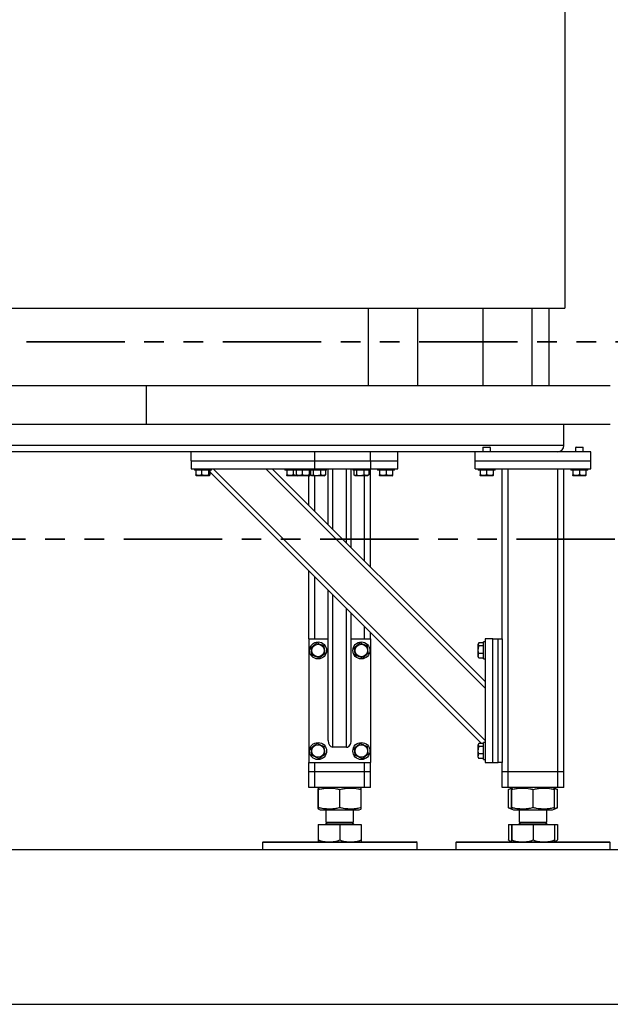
# Model space of a CAD drawing. Header units: millimetres. Extents: x 5 to 589, y 5 to 415.
# Tile 10 of 24: x 108 to 146, y 280 to 344. Entities that reach past the tile are written whole.
import ezdxf

# ---------------------------------------------------------------- set-up
doc = ezdxf.new("R2010")
doc.units = ezdxf.units.MM
doc.linetypes.add('PHANTOM', pattern=[12.7, 6.35, -1.27, 1.27, -1.27, 1.27, -1.27])
doc.layers.add('TRAIT-FORT', color=4, linetype='Continuous', lineweight=25)

msp = doc.modelspace()

# ---------------------------------------------------------------- linework, layer by layer
at = {"color": 7, "linetype": 'PHANTOM', "lineweight": 35}
for p, q in [((177.95672, 323.15373), (54.40687, 323.15373)), ((184.25416, 310.4089), (47.95949, 310.4089))]:
    msp.add_line(p, q, dxfattribs=at)
at = {"layer": 'TRAIT-FORT', "color": 4, "linetype": 'Continuous', "lineweight": 25}
for p, q in [((142.91076, 400.33155), (142.91076, 325.33155)), ((74.21076, 325.33155), (142.91076, 325.33155)), ((130.21076, 325.33155), (130.21076, 320.33155)), ((133.41076, 320.33155), (133.41076, 325.33155)), ((137.61076, 325.33155), (137.61076, 320.33155)), ((140.81076, 320.33155), (140.81076, 325.33155)), ((141.91076, 320.33155), (141.91076, 325.33155)), ((85.86203, 320.33155), (115.86203, 320.33155)), ((115.86203, 317.83155), (115.86203, 320.33155)), ((115.86203, 320.33155), (145.86203, 320.33155)), ((85.86203, 317.83155), (115.86203, 317.83155)), ((115.86203, 317.83155), (145.86203, 317.83155)), ((142.86183, 316.45655), (142.86183, 317.83155)), ((142.86183, 316.45655), (74.86183, 316.45655)), ((118.76183, 316.05655), (98.96183, 316.05655)), ((126.76183, 316.05655), (118.76183, 316.05655)), ((118.76183, 315.45655), (118.76183, 316.05655)), ((137.11183, 316.05655), (126.76183, 316.05655)), ((126.76183, 315.45655), (126.76183, 316.05655)), ((130.36183, 315.45655), (130.36183, 316.05655)), ((132.11183, 315.45655), (132.11183, 316.05655)), ((137.11183, 315.45655), (137.11183, 316.05655)), ((144.61183, 316.05655), (137.11183, 316.05655)), ((137.64683, 316.35655), (137.61183, 316.32155)), ((137.61183, 316.32155), (137.61183, 316.05655)), ((138.11183, 316.32155), (137.61183, 316.32155)), ((137.64683, 316.35655), (138.07683, 316.35655)), ((138.11183, 316.32155), (138.07683, 316.35655)), ((138.11183, 316.05655), (138.11183, 316.32155)), ((142.51183, 316.05655), (142.51183, 316.05969)), ((143.64683, 316.35655), (143.61183, 316.32155)), ((143.61183, 316.32155), (143.61183, 316.05655)), ((144.11183, 316.32155), (143.61183, 316.32155)), ((143.64683, 316.35655), (144.07683, 316.35655)), ((144.11183, 316.32155), (144.07683, 316.35655)), ((144.11183, 316.05655), (144.11183, 316.32155)), ((144.61183, 315.45655), (144.61183, 316.05655)), ((118.76183, 315.45655), (118.76183, 314.95655)), ((118.76183, 315.45655), (126.76183, 315.45655)), ((126.76183, 314.95655), (126.76183, 315.45655)), ((126.76183, 315.45655), (130.36183, 315.45655)), ((130.36183, 315.45655), (132.11183, 315.45655)), ((130.36183, 315.45655), (130.36183, 314.95655)), ((132.11183, 314.95655), (132.11183, 315.45655)), ((137.11183, 314.95655), (137.11183, 315.45655)), ((137.11183, 315.45655), (144.61183, 315.45655)), ((144.61183, 314.95655), (144.61183, 315.45655)), ((118.76183, 314.95655), (126.76183, 314.95655)), ((118.96183, 314.95655), (118.96183, 314.85655)), ((120.06183, 314.85655), (118.96183, 314.85655)), ((119.04995, 314.85655), (119.04995, 314.55678)), ((119.07903, 314.52333), (119.10808, 314.50655)), ((119.91558, 314.50655), (119.10808, 314.50655)), ((119.4245, 314.85655), (119.4245, 314.55678)), ((119.88638, 314.85655), (119.88638, 314.55678)), ((119.91558, 314.50655), (119.94464, 314.52333)), ((119.97372, 314.85655), (119.97372, 314.55678)), ((137.52484, 297.19354), (119.97372, 314.74467)), ((120.06183, 314.85655), (120.06183, 314.95655)), ((137.76183, 297.38082), (120.1861, 314.95655)), ((137.76183, 300.77493), (123.58021, 314.95655)), ((137.76183, 301.19919), (124.00447, 314.95655)), ((124.81183, 314.95655), (124.81183, 314.85655)), ((125.46183, 314.85655), (124.81183, 314.85655)), ((124.93625, 314.51916), (124.95808, 314.50655)), ((124.93683, 314.85655), (124.93683, 314.55678)), ((125.60808, 314.50655), (124.95808, 314.50655)), ((125.36183, 314.85655), (125.36183, 314.55678)), ((125.46183, 314.95655), (125.46183, 314.85655)), ((126.56183, 314.85655), (125.46183, 314.85655)), ((125.54995, 314.85655), (125.54995, 314.55678)), ((125.57903, 314.52333), (125.60808, 314.50655)), ((126.41558, 314.50655), (125.60808, 314.50655)), ((125.9245, 314.85655), (125.9245, 314.55678)), ((126.36183, 312.59919), (126.36183, 314.50655)), ((126.38638, 314.85655), (126.38638, 314.55678)), ((126.41558, 314.50655), (126.44464, 314.52333)), ((126.47372, 314.85655), (126.47372, 314.55678)), ((126.47892, 314.85655), (126.47892, 314.55678)), ((126.50984, 314.53441), (126.55808, 314.50655)), ((127.36558, 314.50655), (126.55808, 314.50655)), ((126.56183, 314.85655), (126.56183, 314.95655)), ((127.51183, 314.85655), (126.56183, 314.85655)), ((126.64474, 314.85655), (126.64474, 314.55678)), ((126.76183, 314.95655), (130.36183, 314.95655)), ((126.76183, 312.19919), (126.76183, 314.50655)), ((127.12765, 314.85655), (127.12765, 314.55678)), ((127.36558, 314.50655), (127.41383, 314.53441)), ((127.41338, 314.53519), (127.44475, 314.55678)), ((127.44475, 314.85655), (127.44475, 314.55678)), ((127.51183, 314.85655), (127.51183, 314.95655)), ((127.61183, 311.34919), (127.61183, 314.95655)), ((127.91183, 311.04919), (127.91183, 314.95655)), ((128.81183, 310.14919), (128.81183, 314.95655)), ((129.11183, 309.84919), (129.11183, 314.95655)), ((129.21183, 314.95655), (129.21183, 314.85655)), ((130.31183, 314.85655), (129.21183, 314.85655)), ((129.27892, 314.85655), (129.27892, 314.55678)), ((129.30984, 314.53441), (129.35808, 314.50655)), ((130.16558, 314.50655), (129.35808, 314.50655)), ((129.44474, 314.85655), (129.44474, 314.55678)), ((129.92765, 314.85655), (129.92765, 314.55678)), ((129.96183, 308.99919), (129.96183, 314.50655)), ((130.16558, 314.50655), (130.21383, 314.53441)), ((130.21338, 314.53519), (130.24475, 314.55678)), ((130.24475, 314.85655), (130.24475, 314.55678)), ((130.31183, 314.85655), (130.31183, 314.95655)), ((130.36183, 314.95655), (132.11183, 314.95655)), ((130.36183, 308.59919), (130.36183, 314.95655)), ((130.81183, 314.95655), (130.81183, 314.85655)), ((131.91183, 314.85655), (130.81183, 314.85655)), ((130.93625, 314.51916), (130.95808, 314.50655)), ((130.93683, 314.85655), (130.93683, 314.55678)), ((131.76558, 314.50655), (130.95808, 314.50655)), ((131.36183, 314.85655), (131.36183, 314.55678)), ((131.76558, 314.50655), (131.78742, 314.51916)), ((131.78683, 314.85655), (131.78683, 314.55678)), ((131.91183, 314.85655), (131.91183, 314.95655)), ((137.11183, 314.95655), (144.61183, 314.95655)), ((137.31183, 314.95655), (137.31183, 314.85655)), ((138.41183, 314.85655), (137.31183, 314.85655)), ((137.43625, 314.51916), (137.45808, 314.50655)), ((137.43683, 314.85655), (137.43683, 314.55678)), ((138.26558, 314.50655), (137.45808, 314.50655)), ((137.86183, 314.85655), (137.86183, 314.55678)), ((138.26558, 314.50655), (138.28742, 314.51916)), ((138.28683, 314.85655), (138.28683, 314.55678)), ((138.41183, 314.85655), (138.41183, 314.95655)), ((138.86183, 303.95655), (138.86183, 314.95655)), ((139.26183, 295.35655), (139.26183, 314.95655)), ((142.46183, 295.35655), (142.46183, 314.95655)), ((142.86183, 295.35655), (142.86183, 314.95655)), ((143.31183, 314.95655), (143.31183, 314.85655)), ((144.41183, 314.85655), (143.31183, 314.85655)), ((143.43625, 314.51916), (143.45808, 314.50655)), ((143.43683, 314.85655), (143.43683, 314.55678)), ((144.26558, 314.50655), (143.45808, 314.50655)), ((143.86183, 314.85655), (143.86183, 314.55678)), ((144.26558, 314.50655), (144.28742, 314.51916)), ((144.28683, 314.85655), (144.28683, 314.55678)), ((144.41183, 314.85655), (144.41183, 314.95655)), ((126.36183, 303.95655), (126.36183, 308.35655)), ((126.76183, 303.95655), (126.76183, 307.95655)), ((127.61183, 297.38082), (127.61183, 307.10655)), ((127.91183, 296.95655), (127.91183, 306.80655)), ((128.81183, 296.95655), (128.81183, 305.90655)), ((129.11183, 297.38082), (129.11183, 305.60655)), ((129.96183, 303.95655), (129.96183, 304.75655)), ((130.36183, 303.95655), (130.36183, 304.35655)), ((126.36183, 303.95655), (126.36183, 295.95655)), ((126.36183, 303.95655), (127.61183, 303.95655)), ((129.11183, 303.95655), (130.36183, 303.95655)), ((130.36183, 303.95655), (130.36183, 295.95655)), ((137.34565, 303.66888), (137.31183, 303.6103)), ((137.66183, 303.69354), (137.36206, 303.69354)), ((137.76183, 303.75655), (137.66183, 303.75655)), ((137.66183, 302.65655), (137.66183, 303.75655)), ((137.76183, 303.95655), (137.76183, 295.95655)), ((138.26183, 303.95655), (137.76183, 303.95655)), ((138.26183, 295.95655), (138.26183, 303.95655)), ((138.26183, 303.95655), (138.61183, 303.95655)), ((138.61183, 295.95655), (138.61183, 303.95655)), ((138.61183, 303.95655), (138.86183, 303.95655)), ((138.86183, 303.95655), (138.86183, 295.95655)), ((137.31183, 302.8028), (137.31183, 303.6103)), ((137.66183, 303.50253), (137.36206, 303.50253)), ((137.66183, 303.01554), (137.36206, 303.01554)), ((137.31183, 302.8028), (137.34565, 302.74422)), ((137.36206, 302.71956), (137.34729, 302.74517)), ((137.66183, 302.71956), (137.36206, 302.71956)), ((137.66183, 302.65655), (137.76183, 302.65655)), ((128.81183, 296.95655), (127.91183, 296.95655)), ((137.34565, 297.16888), (137.31183, 297.1103)), ((137.31183, 296.3028), (137.31183, 297.1103)), ((137.66183, 297.19354), (137.36206, 297.19354)), ((137.66183, 297.00253), (137.36206, 297.00253)), ((137.76183, 297.25655), (137.66183, 297.25655)), ((137.66183, 296.15655), (137.66183, 297.25655)), ((137.31183, 296.3028), (137.34565, 296.24422)), ((137.36206, 296.21956), (137.34729, 296.24517)), ((137.66183, 296.51554), (137.36206, 296.51554)), ((137.66183, 296.21956), (137.36206, 296.21956)), ((137.66183, 296.15655), (137.76183, 296.15655)), ((126.36183, 295.35655), (126.36183, 295.95655)), ((126.36183, 295.95655), (130.36183, 295.95655)), ((126.36183, 294.35655), (126.36183, 295.35655)), ((126.76183, 295.35655), (126.36183, 295.35655)), ((126.76183, 295.35655), (126.76183, 295.95655)), ((126.76183, 294.35655), (126.76183, 295.35655)), ((129.96183, 295.35655), (126.76183, 295.35655)), ((129.96183, 295.35655), (129.96183, 295.95655)), ((129.96183, 294.35655), (129.96183, 295.35655)), ((130.36183, 295.35655), (129.96183, 295.35655)), ((130.36183, 295.35655), (130.36183, 295.95655)), ((130.36183, 294.35655), (130.36183, 295.35655)), ((137.76183, 295.95655), (138.26183, 295.95655)), ((138.26183, 295.95655), (138.61183, 295.95655)), ((138.86183, 295.95655), (138.61183, 295.95655)), ((138.86183, 295.35655), (138.86183, 295.95655)), ((138.86183, 294.35655), (138.86183, 295.35655)), ((139.26183, 295.35655), (138.86183, 295.35655)), ((139.26183, 294.35655), (139.26183, 295.35655)), ((142.46183, 295.35655), (139.26183, 295.35655)), ((142.46183, 294.35655), (142.46183, 295.35655)), ((142.86183, 295.35655), (142.46183, 295.35655)), ((142.86183, 294.35655), (142.86183, 295.35655)), ((126.76183, 294.35655), (126.36183, 294.35655)), ((129.96183, 294.35655), (126.76183, 294.35655)), ((126.97733, 293.03837), (126.97733, 294.22473)), ((127.10038, 294.35655), (126.98582, 294.31027)), ((126.99654, 293.03837), (126.99654, 294.22473)), ((128.38105, 293.03837), (128.38105, 294.22473)), ((129.73785, 294.31027), (129.62328, 294.35655)), ((129.74634, 293.03837), (129.74634, 294.22473)), ((130.36183, 294.35655), (129.96183, 294.35655)), ((139.26183, 294.35655), (138.86183, 294.35655)), ((142.46183, 294.35655), (139.26183, 294.35655)), ((139.2863, 294.22907), (139.27424, 294.22473)), ((139.27424, 293.03837), (139.27424, 294.22473)), ((139.48376, 294.30943), (139.28502, 294.22914)), ((139.47733, 293.03837), (139.47733, 294.22473)), ((139.60038, 294.35655), (139.48582, 294.31027)), ((139.49654, 293.03837), (139.49654, 294.22473)), ((140.88105, 293.03837), (140.88105, 294.22473)), ((142.23785, 294.31027), (142.12328, 294.35655)), ((142.43864, 294.22914), (142.23785, 294.31027)), ((142.24634, 293.03837), (142.24634, 294.22473)), ((142.44943, 293.03837), (142.44943, 294.22473)), ((142.86183, 294.35655), (142.46183, 294.35655)), ((126.98599, 292.95277), (127.10038, 292.90655)), ((127.10038, 292.90655), (129.62328, 292.90655)), ((127.46183, 292.90655), (127.46183, 292.1148)), ((129.26183, 292.1148), (129.26183, 292.90655)), ((129.62328, 292.90655), (129.73768, 292.95277)), ((139.27424, 293.03837), (139.28629, 293.03422)), ((139.28502, 293.03397), (139.48594, 292.95279)), ((139.48599, 292.95277), (139.60038, 292.90655)), ((139.60038, 292.90655), (141.96184, 292.90655)), ((139.96183, 292.90655), (139.96183, 292.1148)), ((141.76183, 292.1148), (141.76183, 292.90655)), ((141.96184, 292.90655), (142.12328, 292.90655)), ((142.12328, 292.90655), (142.23768, 292.95277)), ((142.23768, 292.95277), (142.43864, 293.03397)), ((126.97733, 291.94655), (126.97733, 290.95436)), ((126.97733, 291.94655), (126.99654, 291.94655)), ((126.99654, 290.95436), (126.99654, 291.94655)), ((126.99654, 291.94655), (128.38105, 291.94655)), ((127.08408, 291.95655), (127.08408, 291.94655)), ((127.08408, 291.95655), (129.01405, 291.95655)), ((127.57008, 292.1148), (127.46183, 292.00655)), ((127.46183, 292.1148), (128.82123, 292.1148)), ((127.46183, 292.00655), (129.26183, 292.00655)), ((128.38105, 291.94655), (128.38105, 290.95436)), ((128.38105, 291.94655), (129.74634, 291.94655)), ((128.82123, 292.1148), (129.26183, 292.1148)), ((129.01405, 291.95655), (129.63958, 291.95655)), ((129.26183, 292.00655), (129.15358, 292.1148)), ((129.63958, 291.94655), (129.63958, 291.95655)), ((129.74634, 291.94655), (129.74634, 290.95436)), ((139.27424, 291.94655), (139.27424, 290.95436)), ((139.27424, 291.94655), (139.47733, 291.94655)), ((139.47733, 291.94655), (139.47733, 290.95436)), ((139.47733, 291.94655), (139.49654, 291.94655)), ((139.49654, 291.94655), (139.49654, 290.95436)), ((139.49654, 291.94655), (140.88105, 291.94655)), ((139.58408, 291.95655), (139.58408, 291.94655)), ((139.58408, 291.95655), (142.13958, 291.95655)), ((140.07008, 292.1148), (139.96183, 292.00655)), ((139.96183, 292.1148), (141.76183, 292.1148)), ((139.96183, 292.00655), (140.08791, 292.00655)), ((140.08791, 292.00655), (141.76183, 292.00655)), ((140.88105, 291.94655), (140.88105, 290.95436)), ((140.88105, 291.94655), (142.24634, 291.94655)), ((141.76183, 292.00655), (141.65358, 292.1148)), ((142.13958, 291.94655), (142.13958, 291.95655)), ((142.24634, 291.94655), (142.24634, 290.95436)), ((142.24634, 291.94655), (142.44943, 291.94655)), ((142.44943, 291.94655), (142.44943, 290.95436)), ((139.28502, 290.94831), (139.27424, 290.95436)), ((139.28492, 290.94813), (139.48683, 290.83155)), ((142.23683, 290.83155), (142.43875, 290.94813)), ((55.86203, 290.33155), (175.86203, 290.33155)), ((123.41183, 290.83155), (123.36183, 290.78155)), ((123.36183, 290.78155), (123.36183, 290.33155)), ((133.36183, 290.78155), (123.36183, 290.78155)), ((123.41183, 290.83155), (133.31183, 290.83155)), ((133.36183, 290.78155), (133.31183, 290.83155)), ((133.36183, 290.33155), (133.36183, 290.78155)), ((135.91183, 290.83155), (135.86183, 290.78155)), ((135.86183, 290.78155), (135.86183, 290.33155)), ((138.77454, 290.78155), (135.86183, 290.78155)), ((135.91183, 290.83155), (138.79542, 290.83155)), ((145.86183, 290.78155), (138.77454, 290.78155)), ((138.79542, 290.83155), (145.81183, 290.83155)), ((145.86183, 290.78155), (145.81183, 290.83155)), ((145.86183, 290.33155), (145.86183, 290.78155)), ((55.86203, 280.33155), (175.86203, 280.33155))]:
    msp.add_line(p, q, dxfattribs=at)
for centre, radius in [((126.96183, 303.20655), 0.55), ((129.76183, 303.20655), 0.55), ((126.96183, 303.20655), 0.40375), ((129.76183, 303.20655), 0.40375), ((126.96183, 296.70655), 0.55), ((126.96183, 296.70655), 0.40375), ((129.76183, 296.70655), 0.55), ((129.76183, 296.70655), 0.40375)]:
    msp.add_circle(centre, radius, dxfattribs=at)
for centre, radius, start, end in [((142.46183, 316.45655), 0.4, 270, 0), ((127.41183, 292.00655), 0.05, 270, 0), ((129.31183, 292.00655), 0.05, 180, 270), ((139.91183, 292.00655), 0.05, 270, 360), ((141.81183, 292.00655), 0.05, 180, 270)]:
    msp.add_arc(centre, radius, start, end, dxfattribs=at)
for centre, start_param, end_param in [((127.91183, 297.38082), 1.57079633, 3.14159265), ((128.81183, 297.38082), 3.14159265, 4.71238898)]:
    msp.add_ellipse(centre, major_axis=(0, 0.42426), ratio=0.70710678, start_param=start_param, end_param=end_param, dxfattribs=at)
for points, knots in [([(119.4245, 314.55678), (119.37684, 314.54159), (119.29803, 314.51648), (119.18372, 314.51881), (119.10681, 314.53625), (119.06258, 314.55222), (119.04995, 314.55678)], [0, 0, 0, 0, 0.38554949, 0.63764185, 0.89654625, 1, 1, 1, 1]), ([(119.07994, 314.5249), (119.07668, 314.52633), (119.0665, 314.53079), (119.05665, 314.54626), (119.04995, 314.55678)], [0, 0, 0, 0, 0.320055, 1, 1, 1, 1]), ([(119.88638, 314.55678), (119.84629, 314.54582), (119.76525, 314.52365), (119.64517, 314.51554), (119.53038, 314.52745), (119.46, 314.54694), (119.4245, 314.55678)], [0, 0, 0, 0, 0.26460494, 0.53494775, 0.76534313, 1, 1, 1, 1]), ([(119.88638, 314.55678), (119.89396, 314.54582), (119.90929, 314.52365), (119.93199, 314.51554), (119.9537, 314.52745), (119.967, 314.54694), (119.97372, 314.55678)], [0, 0, 0, 0, 0.26460494, 0.53494775, 0.76534313, 1, 1, 1, 1]), ([(125.36183, 314.55678), (125.30776, 314.54159), (125.21833, 314.51648), (125.08862, 314.51881), (125.00136, 314.53625), (124.95116, 314.55222), (124.93683, 314.55678)], [0, 0, 0, 0, 0.38554949, 0.63764185, 0.89654625, 1, 1, 1, 1]), ([(124.93683, 314.52018), (124.93683, 314.51974), (124.93683, 314.5164), (124.93683, 314.52861), (124.93683, 314.54733), (124.93683, 314.55678)], [0, 0, 0, 0, 0.069973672, 0.530725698, 1, 1, 1, 1]), ([(125.57783, 314.52045), (125.57163, 314.51989), (125.5324, 314.51636), (125.45921, 314.52855), (125.39449, 314.54731), (125.36183, 314.55678)], [0, 0, 0, 0, 0.08508331, 0.53834974, 1, 1, 1, 1]), ([(125.9245, 314.55678), (125.87684, 314.54159), (125.79803, 314.51648), (125.68372, 314.51881), (125.60681, 314.53625), (125.56258, 314.55222), (125.54995, 314.55678)], [0, 0, 0, 0, 0.38554949, 0.63764185, 0.89654625, 1, 1, 1, 1]), ([(125.57994, 314.5249), (125.57668, 314.52633), (125.5665, 314.53079), (125.55665, 314.54626), (125.54995, 314.55678)], [0, 0, 0, 0, 0.320055, 1, 1, 1, 1]), ([(126.38638, 314.55678), (126.34629, 314.54582), (126.26525, 314.52365), (126.14517, 314.51554), (126.03038, 314.52745), (125.96, 314.54694), (125.9245, 314.55678)], [0, 0, 0, 0, 0.26460494, 0.53494775, 0.76534313, 1, 1, 1, 1]), ([(126.38638, 314.55678), (126.39396, 314.54582), (126.40929, 314.52365), (126.43199, 314.51554), (126.4537, 314.52745), (126.467, 314.54694), (126.47372, 314.55678)], [0, 0, 0, 0, 0.26460494, 0.53494775, 0.76534313, 1, 1, 1, 1]), ([(126.64474, 314.55678), (126.63035, 314.54582), (126.60125, 314.52365), (126.55814, 314.51554), (126.51693, 314.52745), (126.49167, 314.54694), (126.47892, 314.55678)], [0, 0, 0, 0, 0.26460494, 0.53494775, 0.76534313, 1, 1, 1, 1]), ([(126.64474, 314.55678), (126.68665, 314.54582), (126.77139, 314.52365), (126.89694, 314.51554), (127.01695, 314.52745), (127.09053, 314.54694), (127.12765, 314.55678)], [0, 0, 0, 0, 0.26460494, 0.53494775, 0.76534313, 1, 1, 1, 1]), ([(127.44475, 314.55678), (127.4044, 314.54159), (127.33768, 314.51648), (127.2409, 314.51881), (127.17579, 314.53625), (127.13835, 314.55222), (127.12765, 314.55678)], [0, 0, 0, 0, 0.38554949, 0.63764185, 0.89654625, 1, 1, 1, 1]), ([(129.44474, 314.55678), (129.43035, 314.54582), (129.40125, 314.52365), (129.35814, 314.51554), (129.31693, 314.52745), (129.29167, 314.54694), (129.27892, 314.55678)], [0, 0, 0, 0, 0.26460494, 0.53494775, 0.76534313, 1, 1, 1, 1]), ([(129.44474, 314.55678), (129.48665, 314.54582), (129.57139, 314.52365), (129.69694, 314.51554), (129.81695, 314.52745), (129.89053, 314.54694), (129.92765, 314.55678)], [0, 0, 0, 0, 0.26460494, 0.53494775, 0.76534313, 1, 1, 1, 1]), ([(130.24475, 314.55678), (130.2044, 314.54159), (130.13768, 314.51648), (130.0409, 314.51881), (129.97579, 314.53625), (129.93835, 314.55222), (129.92765, 314.55678)], [0, 0, 0, 0, 0.38554949, 0.63764185, 0.89654625, 1, 1, 1, 1]), ([(131.36183, 314.55678), (131.30776, 314.54159), (131.21833, 314.51648), (131.08862, 314.51881), (131.00136, 314.53625), (130.95116, 314.55222), (130.93683, 314.55678)], [0, 0, 0, 0, 0.38554949, 0.63764185, 0.89654625, 1, 1, 1, 1]), ([(130.93683, 314.52018), (130.93683, 314.51974), (130.93683, 314.5164), (130.93683, 314.52861), (130.93683, 314.54733), (130.93683, 314.55678)], [0, 0, 0, 0, 0.069973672, 0.530725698, 1, 1, 1, 1]), ([(131.78683, 314.55678), (131.74995, 314.54582), (131.67537, 314.52365), (131.56488, 314.51554), (131.45926, 314.52745), (131.39451, 314.54694), (131.36183, 314.55678)], [0, 0, 0, 0, 0.26460494, 0.53494775, 0.76534313, 1, 1, 1, 1]), ([(131.78683, 314.55678), (131.78683, 314.54539), (131.78683, 314.52385), (131.78683, 314.52136), (131.78683, 314.52018)], [0, 0, 0, 0, 0.529254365, 1, 1, 1, 1]), ([(137.86183, 314.55678), (137.80776, 314.54159), (137.71833, 314.51648), (137.58862, 314.51881), (137.50136, 314.53625), (137.45116, 314.55222), (137.43683, 314.55678)], [0, 0, 0, 0, 0.38554949, 0.63764185, 0.89654625, 1, 1, 1, 1]), ([(137.43683, 314.52018), (137.43683, 314.51974), (137.43683, 314.5164), (137.43683, 314.52861), (137.43683, 314.54733), (137.43683, 314.55678)], [0, 0, 0, 0, 0.069973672, 0.530725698, 1, 1, 1, 1]), ([(138.28683, 314.55678), (138.24995, 314.54582), (138.17537, 314.52365), (138.06488, 314.51554), (137.95926, 314.52745), (137.89451, 314.54694), (137.86183, 314.55678)], [0, 0, 0, 0, 0.26460494, 0.53494775, 0.76534313, 1, 1, 1, 1]), ([(138.28683, 314.55678), (138.28683, 314.54539), (138.28683, 314.52385), (138.28683, 314.52136), (138.28683, 314.52018)], [0, 0, 0, 0, 0.529254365, 1, 1, 1, 1]), ([(143.86183, 314.55678), (143.80776, 314.54159), (143.71833, 314.51648), (143.58862, 314.51881), (143.50136, 314.53625), (143.45116, 314.55222), (143.43683, 314.55678)], [0, 0, 0, 0, 0.38554949, 0.63764185, 0.89654625, 1, 1, 1, 1]), ([(143.43683, 314.52018), (143.43683, 314.51974), (143.43683, 314.5164), (143.43683, 314.52861), (143.43683, 314.54733), (143.43683, 314.55678)], [0, 0, 0, 0, 0.069973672, 0.530725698, 1, 1, 1, 1]), ([(144.28683, 314.55678), (144.24995, 314.54582), (144.17537, 314.52365), (144.06488, 314.51554), (143.95926, 314.52745), (143.89451, 314.54694), (143.86183, 314.55678)], [0, 0, 0, 0, 0.26460494, 0.53494775, 0.76534313, 1, 1, 1, 1]), ([(144.28683, 314.55678), (144.28683, 314.54539), (144.28683, 314.52385), (144.28683, 314.52136), (144.28683, 314.52018)], [0, 0, 0, 0, 0.529254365, 1, 1, 1, 1]), ([(126.90123, 303.69354), (126.86725, 303.66786), (126.79857, 303.61592), (126.6968, 303.53897), (126.59952, 303.46541), (126.53988, 303.42032), (126.50978, 303.39756)], [0, 0, 0, 0, 0.26460494, 0.53494775, 0.76534313, 1, 1, 1, 1]), ([(126.90123, 303.69354), (126.94046, 303.67697), (127.01978, 303.64345), (127.13731, 303.59379), (127.24965, 303.54632), (127.31853, 303.51722), (127.35328, 303.50253)], [0, 0, 0, 0, 0.26460494, 0.53494775, 0.76534313, 1, 1, 1, 1]), ([(129.70123, 303.69354), (129.66725, 303.66786), (129.59857, 303.61592), (129.4968, 303.53897), (129.39952, 303.46541), (129.33988, 303.42032), (129.30978, 303.39756)], [0, 0, 0, 0, 0.26460494, 0.53494775, 0.76534313, 1, 1, 1, 1]), ([(129.70123, 303.69354), (129.74046, 303.67697), (129.81978, 303.64345), (129.93731, 303.59379), (130.04965, 303.54632), (130.11853, 303.51722), (130.15328, 303.50253)], [0, 0, 0, 0, 0.26460494, 0.53494775, 0.76534313, 1, 1, 1, 1]), ([(137.36206, 303.69354), (137.3511, 303.67697), (137.32893, 303.64345), (137.32082, 303.59379), (137.33273, 303.54632), (137.35222, 303.51722), (137.36206, 303.50253)], [0, 0, 0, 0, 0.26460494, 0.53494775, 0.76534313, 1, 1, 1, 1]), ([(126.57039, 302.91057), (126.56268, 302.97253), (126.54993, 303.07501), (126.53143, 303.22364), (126.51899, 303.32363), (126.51183, 303.38114), (126.50978, 303.39756)], [0, 0, 0, 0, 0.38554949, 0.63764185, 0.89654625, 1, 1, 1, 1]), ([(127.02244, 302.71956), (127.05641, 302.74525), (127.1251, 302.79719), (127.22687, 302.87413), (127.32415, 302.94769), (127.38379, 302.99279), (127.41388, 303.01554)], [0, 0, 0, 0, 0.26460494, 0.53494775, 0.76534313, 1, 1, 1, 1]), ([(127.41388, 303.01554), (127.40617, 303.0775), (127.39342, 303.17998), (127.37492, 303.32861), (127.36248, 303.4286), (127.35532, 303.48611), (127.35328, 303.50253)], [0, 0, 0, 0, 0.38554949, 0.63764185, 0.89654625, 1, 1, 1, 1]), ([(129.37039, 302.91057), (129.36268, 302.97253), (129.34993, 303.07501), (129.33143, 303.22364), (129.31899, 303.32363), (129.31183, 303.38114), (129.30978, 303.39756)], [0, 0, 0, 0, 0.38554949, 0.63764185, 0.89654625, 1, 1, 1, 1]), ([(129.82244, 302.71956), (129.85641, 302.74525), (129.9251, 302.79719), (130.02687, 302.87413), (130.12415, 302.94769), (130.18379, 302.99279), (130.21388, 303.01554)], [0, 0, 0, 0, 0.26460494, 0.53494775, 0.76534313, 1, 1, 1, 1]), ([(130.21388, 303.01554), (130.20617, 303.0775), (130.19342, 303.17998), (130.17492, 303.32861), (130.16248, 303.4286), (130.15532, 303.48611), (130.15328, 303.50253)], [0, 0, 0, 0, 0.38554949, 0.63764185, 0.89654625, 1, 1, 1, 1]), ([(137.36206, 303.01554), (137.34687, 303.0775), (137.32176, 303.17998), (137.32409, 303.32861), (137.34153, 303.4286), (137.3575, 303.48611), (137.36206, 303.50253)], [0, 0, 0, 0, 0.38554949, 0.63764185, 0.89654625, 1, 1, 1, 1]), ([(137.36206, 302.71956), (137.3511, 302.74525), (137.32893, 302.79719), (137.32082, 302.87413), (137.33273, 302.94769), (137.35222, 302.99279), (137.36206, 303.01554)], [0, 0, 0, 0, 0.26460494, 0.53494775, 0.76534313, 1, 1, 1, 1]), ([(127.02244, 302.71956), (126.9832, 302.73614), (126.90388, 302.76966), (126.78636, 302.81932), (126.67402, 302.86679), (126.60514, 302.89589), (126.57039, 302.91057)], [0, 0, 0, 0, 0.26460494, 0.53494775, 0.76534313, 1, 1, 1, 1]), ([(129.82244, 302.71956), (129.7832, 302.73614), (129.70388, 302.76966), (129.58636, 302.81932), (129.47402, 302.86679), (129.40514, 302.89589), (129.37039, 302.91057)], [0, 0, 0, 0, 0.26460494, 0.53494775, 0.76534313, 1, 1, 1, 1]), ([(126.90123, 297.19354), (126.86725, 297.16786), (126.79857, 297.11592), (126.6968, 297.03897), (126.59952, 296.96541), (126.53988, 296.92032), (126.50978, 296.89756)], [0, 0, 0, 0, 0.26460494, 0.53494775, 0.76534313, 1, 1, 1, 1]), ([(126.57039, 296.41057), (126.56268, 296.47253), (126.54993, 296.57501), (126.53143, 296.72364), (126.51899, 296.82363), (126.51183, 296.88114), (126.50978, 296.89756)], [0, 0, 0, 0, 0.38554949, 0.63764185, 0.89654625, 1, 1, 1, 1]), ([(126.90123, 297.19354), (126.94046, 297.17697), (127.01978, 297.14345), (127.13731, 297.09379), (127.24965, 297.04632), (127.31853, 297.01722), (127.35328, 297.00253)], [0, 0, 0, 0, 0.26460494, 0.53494775, 0.76534313, 1, 1, 1, 1]), ([(127.41388, 296.51554), (127.40617, 296.5775), (127.39342, 296.67998), (127.37492, 296.82861), (127.36248, 296.9286), (127.35532, 296.98611), (127.35328, 297.00253)], [0, 0, 0, 0, 0.38554949, 0.63764185, 0.89654625, 1, 1, 1, 1]), ([(129.70123, 297.19354), (129.66725, 297.16786), (129.59857, 297.11592), (129.4968, 297.03897), (129.39952, 296.96541), (129.33988, 296.92032), (129.30978, 296.89756)], [0, 0, 0, 0, 0.26460494, 0.53494775, 0.76534313, 1, 1, 1, 1]), ([(129.37039, 296.41057), (129.36268, 296.47253), (129.34993, 296.57501), (129.33143, 296.72364), (129.31899, 296.82363), (129.31183, 296.88114), (129.30978, 296.89756)], [0, 0, 0, 0, 0.38554949, 0.63764185, 0.89654625, 1, 1, 1, 1]), ([(129.70123, 297.19354), (129.74046, 297.17697), (129.81978, 297.14345), (129.93731, 297.09379), (130.04965, 297.04632), (130.11853, 297.01722), (130.15328, 297.00253)], [0, 0, 0, 0, 0.26460494, 0.53494775, 0.76534313, 1, 1, 1, 1]), ([(130.21388, 296.51554), (130.20617, 296.5775), (130.19342, 296.67998), (130.17492, 296.82861), (130.16248, 296.9286), (130.15532, 296.98611), (130.15328, 297.00253)], [0, 0, 0, 0, 0.38554949, 0.63764185, 0.89654625, 1, 1, 1, 1]), ([(137.36206, 296.51554), (137.34687, 296.5775), (137.32176, 296.67998), (137.32409, 296.82861), (137.34153, 296.9286), (137.3575, 296.98611), (137.36206, 297.00253)], [0, 0, 0, 0, 0.38554949, 0.63764185, 0.89654625, 1, 1, 1, 1]), ([(137.36206, 297.19354), (137.3511, 297.17697), (137.32893, 297.14345), (137.32082, 297.09379), (137.33273, 297.04632), (137.35222, 297.01722), (137.36206, 297.00253)], [0, 0, 0, 0, 0.26460494, 0.53494775, 0.76534313, 1, 1, 1, 1]), ([(127.02244, 296.21956), (126.9832, 296.23614), (126.90388, 296.26966), (126.78636, 296.31932), (126.67402, 296.36679), (126.60514, 296.39589), (126.57039, 296.41057)], [0, 0, 0, 0, 0.26460494, 0.53494775, 0.76534313, 1, 1, 1, 1]), ([(127.02244, 296.21956), (127.05641, 296.24525), (127.1251, 296.29719), (127.22687, 296.37413), (127.32415, 296.44769), (127.38379, 296.49279), (127.41388, 296.51554)], [0, 0, 0, 0, 0.26460494, 0.53494775, 0.76534313, 1, 1, 1, 1]), ([(129.82244, 296.21956), (129.7832, 296.23614), (129.70388, 296.26966), (129.58636, 296.31932), (129.47402, 296.36679), (129.40514, 296.39589), (129.37039, 296.41057)], [0, 0, 0, 0, 0.26460494, 0.53494775, 0.76534313, 1, 1, 1, 1]), ([(129.82244, 296.21956), (129.85641, 296.24525), (129.9251, 296.29719), (130.02687, 296.37413), (130.12415, 296.44769), (130.18379, 296.49279), (130.21388, 296.51554)], [0, 0, 0, 0, 0.26460494, 0.53494775, 0.76534313, 1, 1, 1, 1]), ([(137.36206, 296.21956), (137.3511, 296.24525), (137.32893, 296.29719), (137.32082, 296.37413), (137.33273, 296.44769), (137.35222, 296.49279), (137.36206, 296.51554)], [0, 0, 0, 0, 0.26460494, 0.53494775, 0.76534313, 1, 1, 1, 1]), ([(126.97733, 294.22473), (126.97861, 294.24432), (126.98104, 294.28142), (126.98461, 294.30894), (126.98778, 294.31307), (126.99072, 294.29869), (126.99357, 294.27092), (126.99552, 294.24063), (126.99654, 294.22473)], [0, 0, 0, 0, 0.20206835, 0.38269984, 0.55531458, 0.69299169, 0.83889419, 1, 1, 1, 1]), ([(126.99654, 294.22473), (127.08896, 294.24432), (127.26399, 294.28142), (127.52138, 294.30894), (127.74982, 294.31307), (127.96165, 294.29869), (128.16713, 294.27092), (128.30743, 294.24063), (128.38105, 294.22473)], [0, 0, 0, 0, 0.20206835, 0.38269984, 0.55531458, 0.69299169, 0.83889419, 1, 1, 1, 1]), ([(128.38105, 294.22473), (128.47218, 294.24432), (128.64478, 294.28142), (128.8986, 294.30894), (129.12387, 294.31307), (129.33277, 294.29869), (129.53539, 294.27092), (129.67374, 294.24063), (129.74634, 294.22473)], [0, 0, 0, 0, 0.20206835, 0.38269984, 0.55531458, 0.69299169, 0.83889419, 1, 1, 1, 1]), ([(129.74634, 294.22473), (129.74506, 294.2441), (129.74263, 294.28076), (129.73948, 294.30759), (129.73762, 294.30789), (129.73693, 294.30801)], [0, 0, 0, 0, 0.41274388, 0.78170093, 1, 1, 1, 1]), ([(139.27424, 294.22473), (139.32826, 294.24569), (139.39719, 294.27244), (139.46713, 294.28425), (139.48226, 294.28681)], [0, 0, 0, 0, 0.78363914, 1, 1, 1, 1]), ([(139.47733, 294.22473), (139.47861, 294.24432), (139.48104, 294.28142), (139.48461, 294.30894), (139.48778, 294.31307), (139.49072, 294.29869), (139.49357, 294.27092), (139.49552, 294.24063), (139.49654, 294.22473)], [0, 0, 0, 0, 0.20206835, 0.38269984, 0.55531458, 0.69299169, 0.83889419, 1, 1, 1, 1]), ([(139.49654, 294.22473), (139.58896, 294.24432), (139.76399, 294.28142), (140.02138, 294.30894), (140.24982, 294.31307), (140.46165, 294.29869), (140.66713, 294.27092), (140.80743, 294.24063), (140.88105, 294.22473)], [0, 0, 0, 0, 0.20206835, 0.38269984, 0.55531458, 0.69299169, 0.83889419, 1, 1, 1, 1]), ([(140.88105, 294.22473), (140.97218, 294.24432), (141.14478, 294.28142), (141.3986, 294.30894), (141.62387, 294.31307), (141.83277, 294.29869), (142.03539, 294.27092), (142.17374, 294.24063), (142.24634, 294.22473)], [0, 0, 0, 0, 0.20206835, 0.38269984, 0.55531458, 0.69299169, 0.83889419, 1, 1, 1, 1]), ([(142.24634, 294.22473), (142.24506, 294.2441), (142.24263, 294.28076), (142.23948, 294.30759), (142.23762, 294.30789), (142.23693, 294.30801)], [0, 0, 0, 0, 0.41274388, 0.78170093, 1, 1, 1, 1]), ([(142.24103, 294.28978), (142.26914, 294.28366), (142.33501, 294.2693), (142.40007, 294.24373), (142.43737, 294.22907)], [0, 0, 0, 0, 0.42674602, 1, 1, 1, 1]), ([(126.99654, 293.03837), (126.99526, 293.01878), (126.99283, 292.98169), (126.98926, 292.95417), (126.98609, 292.95004), (126.98315, 292.96442), (126.9803, 292.99218), (126.97835, 293.02248), (126.97733, 293.03837)], [0, 0, 0, 0, 0.20206835, 0.38269984, 0.55531458, 0.69299169, 0.83889419, 1, 1, 1, 1]), ([(128.38105, 293.03837), (128.28863, 293.01878), (128.11361, 292.98169), (127.85621, 292.95417), (127.62777, 292.95004), (127.41594, 292.96442), (127.21046, 292.99218), (127.07017, 293.02248), (126.99654, 293.03837)], [0, 0, 0, 0, 0.20206835, 0.38269984, 0.55531458, 0.69299169, 0.83889419, 1, 1, 1, 1]), ([(129.74634, 293.03837), (129.65521, 293.01878), (129.48261, 292.98169), (129.22879, 292.95417), (129.00352, 292.95004), (128.79462, 292.96442), (128.592, 292.99218), (128.45365, 293.02248), (128.38105, 293.03837)], [0, 0, 0, 0, 0.20206835, 0.38269984, 0.55531458, 0.69299169, 0.83889419, 1, 1, 1, 1]), ([(129.73693, 292.95462), (129.73722, 292.95408), (129.7384, 292.95188), (129.74052, 292.96529), (129.74337, 292.99194), (129.74532, 293.02239), (129.74634, 293.03837)], [0, 0, 0, 0, 0.09174673, 0.37294705, 0.67094743, 1, 1, 1, 1]), ([(139.48226, 292.97549), (139.45606, 292.98104), (139.38625, 292.99583), (139.31731, 293.02201), (139.27424, 293.03837)], [0, 0, 0, 0, 0.37534931, 1, 1, 1, 1]), ([(139.49654, 293.03837), (139.49526, 293.01878), (139.49283, 292.98169), (139.48926, 292.95417), (139.48609, 292.95004), (139.48315, 292.96442), (139.4803, 292.99218), (139.47835, 293.02248), (139.47733, 293.03837)], [0, 0, 0, 0, 0.20206835, 0.38269984, 0.55531458, 0.69299169, 0.83889419, 1, 1, 1, 1]), ([(140.88105, 293.03837), (140.78863, 293.01878), (140.61361, 292.98169), (140.35621, 292.95417), (140.12777, 292.95004), (139.91594, 292.96442), (139.71046, 292.99218), (139.57017, 293.02248), (139.49654, 293.03837)], [0, 0, 0, 0, 0.20206835, 0.38269984, 0.55531458, 0.69299169, 0.83889419, 1, 1, 1, 1]), ([(142.24634, 293.03837), (142.15521, 293.01878), (141.98261, 292.98169), (141.72879, 292.95417), (141.50352, 292.95004), (141.29462, 292.96442), (141.092, 292.99218), (140.95365, 293.02248), (140.88105, 293.03837)], [0, 0, 0, 0, 0.20206835, 0.38269984, 0.55531458, 0.69299169, 0.83889419, 1, 1, 1, 1]), ([(142.23693, 292.95462), (142.23722, 292.95408), (142.2384, 292.95188), (142.24052, 292.96529), (142.24337, 292.99194), (142.24532, 293.02239), (142.24634, 293.03837)], [0, 0, 0, 0, 0.09174673, 0.37294705, 0.67094743, 1, 1, 1, 1]), ([(142.43737, 293.03422), (142.38956, 293.01505), (142.32461, 292.98901), (142.25871, 292.97764), (142.24132, 292.97464)], [0, 0, 0, 0, 0.73604973, 1, 1, 1, 1]), ([(126.97733, 290.95436), (126.9781, 290.93681), (126.97966, 290.90164), (126.98204, 290.86305), (126.98447, 290.8366), (126.98611, 290.83324), (126.98693, 290.83155)], [0, 0, 0, 0, 0.24726861, 0.49536257, 0.74687401, 1, 1, 1, 1]), ([(126.98693, 290.83155), (126.98774, 290.83315), (126.98934, 290.83636), (126.99176, 290.86205), (126.99416, 290.90057), (126.99575, 290.93641), (126.99654, 290.95436)], [0, 0, 0, 0, 0.24649114, 0.49459325, 0.74679314, 1, 1, 1, 1]), ([(126.99654, 290.95436), (127.05242, 290.93681), (127.16436, 290.90164), (127.33617, 290.86305), (127.51124, 290.8366), (127.62948, 290.83324), (127.6888, 290.83155)], [0, 0, 0, 0, 0.24726861, 0.49536257, 0.74687401, 1, 1, 1, 1]), ([(127.6888, 290.83155), (127.71765, 290.83197), (127.80443, 290.83323), (127.94948, 290.84761), (128.12307, 290.87976), (128.26692, 290.91764), (128.35248, 290.94517), (128.38105, 290.95436)], [0, 0, 0, 0, 0.12316187, 0.37046107, 0.62062207, 0.87333927, 1, 1, 1, 1]), ([(128.38105, 290.95436), (128.40854, 290.94539), (128.4911, 290.91843), (128.63098, 290.88084), (128.80198, 290.84825), (128.94688, 290.83332), (129.03443, 290.832), (129.06369, 290.83155)], [0, 0, 0, 0, 0.12359753, 0.37124782, 0.62101355, 0.87330139, 1, 1, 1, 1]), ([(129.06369, 290.83155), (129.12065, 290.83315), (129.23493, 290.83636), (129.40626, 290.86205), (129.57727, 290.90057), (129.68991, 290.93641), (129.74634, 290.95436)], [0, 0, 0, 0, 0.24649114, 0.49459325, 0.74679314, 1, 1, 1, 1]), ([(129.74634, 290.95436), (129.74556, 290.93681), (129.74401, 290.90164), (129.74163, 290.86305), (129.7392, 290.8366), (129.73756, 290.83324), (129.73673, 290.83155)], [0, 0, 0, 0, 0.24726861, 0.49536257, 0.74687401, 1, 1, 1, 1]), ([(139.27424, 290.95436), (139.29056, 290.94543), (139.33958, 290.91859), (139.40874, 290.88587), (139.46223, 290.87001), (139.48215, 290.8641)], [0, 0, 0, 0, 0.23856329, 0.71656856, 1, 1, 1, 1]), ([(139.47733, 290.95436), (139.4781, 290.93681), (139.47966, 290.90164), (139.48204, 290.86305), (139.48447, 290.8366), (139.48611, 290.83324), (139.48693, 290.83155)], [0, 0, 0, 0, 0.24726861, 0.49536257, 0.74687401, 1, 1, 1, 1]), ([(139.48693, 290.83155), (139.48774, 290.83315), (139.48934, 290.83636), (139.49176, 290.86205), (139.49416, 290.90057), (139.49575, 290.93641), (139.49654, 290.95436)], [0, 0, 0, 0, 0.24649114, 0.49459325, 0.74679314, 1, 1, 1, 1]), ([(139.49654, 290.95436), (139.55242, 290.93681), (139.66436, 290.90164), (139.83617, 290.86305), (140.01124, 290.8366), (140.12948, 290.83324), (140.1888, 290.83155)], [0, 0, 0, 0, 0.24726861, 0.49536257, 0.74687401, 1, 1, 1, 1]), ([(140.1888, 290.83155), (140.21765, 290.83197), (140.30443, 290.83323), (140.44948, 290.84761), (140.62307, 290.87976), (140.76692, 290.91764), (140.85248, 290.94517), (140.88105, 290.95436)], [0, 0, 0, 0, 0.12316187, 0.37046107, 0.62062207, 0.87333927, 1, 1, 1, 1]), ([(140.88105, 290.95436), (140.90854, 290.94539), (140.9911, 290.91843), (141.13098, 290.88084), (141.30198, 290.84825), (141.44688, 290.83332), (141.53443, 290.832), (141.56369, 290.83155)], [0, 0, 0, 0, 0.12359753, 0.37124782, 0.62101355, 0.87330139, 1, 1, 1, 1]), ([(141.56369, 290.83155), (141.62065, 290.83315), (141.73493, 290.83636), (141.90626, 290.86205), (142.07727, 290.90057), (142.18991, 290.93641), (142.24634, 290.95436)], [0, 0, 0, 0, 0.24649114, 0.49459325, 0.74679314, 1, 1, 1, 1]), ([(142.24634, 290.95436), (142.24556, 290.93681), (142.24401, 290.90164), (142.24163, 290.86305), (142.2392, 290.8366), (142.23756, 290.83324), (142.23673, 290.83155)], [0, 0, 0, 0, 0.24726861, 0.49536257, 0.74687401, 1, 1, 1, 1]), ([(142.24125, 290.86127), (142.26224, 290.86763), (142.3161, 290.88395), (142.38535, 290.91779), (142.43339, 290.94521), (142.44943, 290.95436)], [0, 0, 0, 0, 0.29837188, 0.76575145, 1, 1, 1, 1])]:
    msp.add_open_spline(points, degree=3, knots=knots, dxfattribs=at)

doc.saveas('drawing.dxf')
